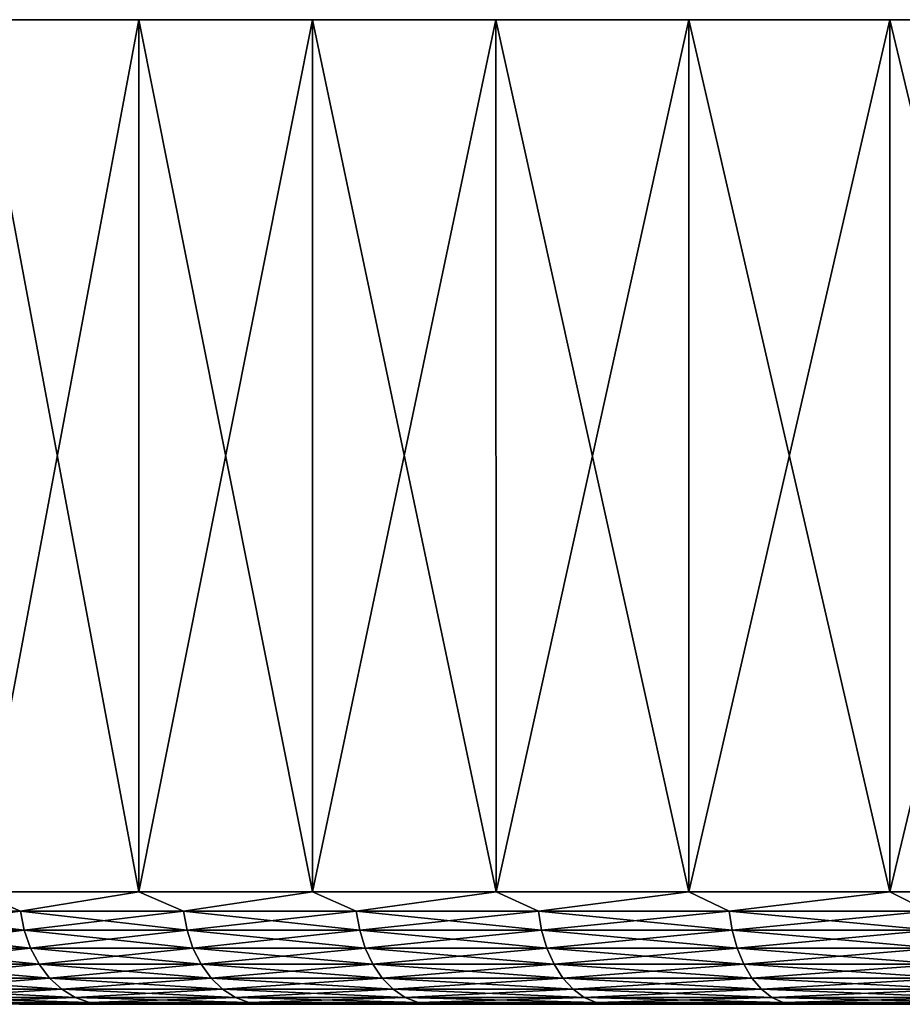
# Model space of a CAD drawing. Header units: metres. Extents: x -30 to 30, y -95 to 0.
# Tile 47 of 57: x -22.7 to -16.4, y -7 to 0. Entities that reach past the tile are written whole.
import ezdxf

# ---------------------------------------------------------------- set-up
doc = ezdxf.new("R2010")
doc.units = ezdxf.units.M
doc.layers.add('solid_122542', color=7, linetype='CONTINUOUS')

msp = doc.modelspace()

# ---------------------------------------------------------------- linework, layer by layer
at = {"layer": 'solid_122542'}
for points in [[(-22.982246, 0, -19.28237), (-22.982246, 0, 19.28237), (-21.820644, 0, 20.587349)], [(-21.821194, -6.2, 20.587265), (-21.820644, 0, 20.587349), (-22.982246, 0, 19.28237)], [(-21.820644, 0, -20.587349), (-22.982246, 0, -19.28237), (-21.820644, 0, 20.587349)], [(-22.981319, -6.2, 19.283644), (-21.821194, -6.2, 20.587265), (-22.982246, 0, 19.28237)], [(-21.821194, -6.2, 20.587265), (-20.587231, -6.2, 21.821226), (-21.820644, 0, 20.587349)], [(-21.820644, 0, -20.587349), (-21.820644, 0, 20.587349), (-20.58667, 0, 21.821733)], [(-20.587231, -6.2, 21.821226), (-20.58667, 0, 21.821733), (-21.820644, 0, 20.587349)], [(-20.58667, 0, -21.821733), (-21.820644, 0, -20.587349), (-20.58667, 0, 21.821733)], [(-20.587231, -6.2, 21.821226), (-19.283607, -6.2, 22.98135), (-20.58667, 0, 21.821733)], [(-20.58667, 0, -21.821733), (-20.58667, 0, 21.821733), (-19.284401, 0, 22.980322)], [(-19.283607, -6.2, 22.98135), (-19.284401, 0, 22.980322), (-20.58667, 0, 21.821733)], [(-19.284401, 0, -22.980322), (-20.58667, 0, -21.821733), (-19.284401, 0, 22.980322)], [(-19.284401, 0, -22.980322), (-19.284401, 0, 22.980322), (-17.913424, 0, 24.064407)], [(-17.914736, -6.2, 24.063713), (-17.913424, 0, 24.064407), (-19.284401, 0, 22.980322)], [(-17.913424, 0, -24.064407), (-19.284401, 0, -22.980322), (-17.913424, 0, 24.064407)], [(-19.283607, -6.2, 22.98135), (-17.914736, -6.2, 24.063713), (-19.284401, 0, 22.980322)], [(-17.914736, -6.2, 24.063713), (-16.485245, -6.2, 25.064651), (-17.913424, 0, 24.064407)], [(-17.913424, 0, -24.064407), (-17.913424, 0, 24.064407), (-16.486315, 0, 25.063881)], [(-16.485245, -6.2, 25.064651), (-16.486315, 0, 25.063881), (-17.913424, 0, 24.064407)], [(-16.486315, 0, -25.063881), (-17.913424, 0, -24.064407), (-16.486315, 0, 25.063881)], [(-16.486315, 0, -25.063881), (-16.486315, 0, 25.063881), (-14.999825, 0, 25.980457)], [(-14.999973, -6.2, 25.980778), (-14.999825, 0, 25.980457), (-16.486315, 0, 25.063881)], [(-14.999825, 0, -25.980457), (-16.486315, 0, -25.063881), (-14.999825, 0, 25.980457)], [(-16.485245, -6.2, 25.064651), (-14.999973, -6.2, 25.980778), (-16.486315, 0, 25.063881)], [(-22.981319, -6.2, -19.283644), (-22.982246, 0, -19.28237), (-21.820644, 0, -20.587349)], [(-21.821194, -6.2, -20.587265), (-22.981319, -6.2, -19.283644), (-21.820644, 0, -20.587349)], [(-21.821194, -6.2, -20.587265), (-21.820644, 0, -20.587349), (-20.58667, 0, -21.821733)], [(-20.587231, -6.2, -21.821226), (-21.821194, -6.2, -20.587265), (-20.58667, 0, -21.821733)], [(-20.587231, -6.2, -21.821226), (-20.58667, 0, -21.821733), (-19.284401, 0, -22.980322)], [(-19.283607, -6.2, -22.98135), (-20.587231, -6.2, -21.821226), (-19.284401, 0, -22.980322)], [(-19.283607, -6.2, -22.98135), (-19.284401, 0, -22.980322), (-17.913424, 0, -24.064407)], [(-17.914736, -6.2, -24.063713), (-19.283607, -6.2, -22.98135), (-17.913424, 0, -24.064407)], [(-17.914736, -6.2, -24.063713), (-17.913424, 0, -24.064407), (-16.486315, 0, -25.063881)], [(-16.485245, -6.2, -25.064651), (-17.914736, -6.2, -24.063713), (-16.486315, 0, -25.063881)], [(-16.485245, -6.2, -25.064651), (-16.486315, 0, -25.063881), (-14.999825, 0, -25.980457)], [(-14.999973, -6.2, -25.980778), (-16.485245, -6.2, -25.064651), (-14.999825, 0, -25.980457)], [(-22.663301, -6.338919, 19.637863), (-22.981319, -6.2, 19.283644), (-23.747442, -6.338919, 18.312016)], [(-23.747442, -6.338919, -18.312016), (-22.981319, -6.2, -19.283644), (-22.663301, -6.338919, -19.637863)], [(-22.663301, -6.338919, 19.637863), (-21.821194, -6.2, 20.587265), (-22.981319, -6.2, 19.283644)], [(-22.663301, -6.338919, -19.637863), (-22.981319, -6.2, -19.283644), (-21.821194, -6.2, -20.587265)], [(-21.505238, -6.338919, 20.899656), (-21.821194, -6.2, 20.587265), (-22.663301, -6.338919, 19.637863)], [(-22.663301, -6.338919, -19.637863), (-21.821194, -6.2, -20.587265), (-21.505238, -6.338919, -20.899656)], [(-21.505238, -6.338919, 20.899656), (-20.587231, -6.2, 21.821226), (-21.821194, -6.2, 20.587265)], [(-21.505238, -6.338919, -20.899656), (-21.821194, -6.2, -20.587265), (-20.587231, -6.2, -21.821226)], [(-20.277029, -6.338919, 22.093281), (-20.587231, -6.2, 21.821226), (-21.505238, -6.338919, 20.899656)], [(-21.505238, -6.338919, -20.899656), (-20.587231, -6.2, -21.821226), (-20.277029, -6.338919, -22.093281)], [(-20.277029, -6.338919, 22.093281), (-19.283607, -6.2, 22.98135), (-20.587231, -6.2, 21.821226)], [(-20.277029, -6.338919, -22.093281), (-20.587231, -6.2, -21.821226), (-19.283607, -6.2, -22.98135)], [(-18.982679, -6.338919, 23.21484), (-19.283607, -6.2, 22.98135), (-20.277029, -6.338919, 22.093281)], [(-20.277029, -6.338919, -22.093281), (-19.283607, -6.2, -22.98135), (-18.982679, -6.338919, -23.21484)], [(-18.982679, -6.338919, 23.21484), (-17.914736, -6.2, 24.063713), (-19.283607, -6.2, 22.98135)], [(-18.982679, -6.338919, -23.21484), (-19.283607, -6.2, -22.98135), (-17.914736, -6.2, -24.063713)], [(-17.626413, -6.338919, 24.260677), (-17.914736, -6.2, 24.063713), (-18.982679, -6.338919, 23.21484)], [(-18.982679, -6.338919, -23.21484), (-17.914736, -6.2, -24.063713), (-17.626413, -6.338919, -24.260677)], [(-17.626413, -6.338919, 24.260677), (-16.485245, -6.2, 25.064651), (-17.914736, -6.2, 24.063713)], [(-17.626413, -6.338919, -24.260677), (-17.914736, -6.2, -24.063713), (-16.485245, -6.2, -25.064651)], [(-16.212654, -6.338919, 25.227381), (-16.485245, -6.2, 25.064651), (-17.626413, -6.338919, 24.260677)], [(-17.626413, -6.338919, -24.260677), (-16.485245, -6.2, -25.064651), (-16.212654, -6.338919, -25.227381)], [(-16.212654, -6.338919, 25.227381), (-14.999973, -6.2, 25.980778), (-16.485245, -6.2, 25.064651)], [(-16.212654, -6.338919, -25.227381), (-16.485245, -6.2, -25.064651), (-14.999973, -6.2, -25.980778)], [(-23.747442, -6.338919, -18.312016), (-22.663301, -6.338919, -19.637863), (-23.718824, -6.473747, -18.289946)], [(-23.747442, -6.338919, 18.312016), (-23.718824, -6.473747, 18.289946), (-22.63599, -6.473747, 19.614197)], [(-22.663301, -6.338919, 19.637863), (-23.747442, -6.338919, 18.312016), (-22.63599, -6.473747, 19.614197)], [(-22.663301, -6.338919, -19.637863), (-22.63599, -6.473747, -19.614197), (-23.718824, -6.473747, -18.289946)], [(-22.663301, -6.338919, -19.637863), (-21.505238, -6.338919, -20.899656), (-22.63599, -6.473747, -19.614197)], [(-22.663301, -6.338919, 19.637863), (-22.63599, -6.473747, 19.614197), (-21.479321, -6.473747, 20.87447)], [(-21.505238, -6.338919, 20.899656), (-22.663301, -6.338919, 19.637863), (-21.479321, -6.473747, 20.87447)], [(-21.505238, -6.338919, -20.899656), (-21.479321, -6.473747, -20.87447), (-22.63599, -6.473747, -19.614197)], [(-21.505238, -6.338919, -20.899656), (-20.277029, -6.338919, -22.093281), (-21.479321, -6.473747, -20.87447)], [(-21.505238, -6.338919, 20.899656), (-21.479321, -6.473747, 20.87447), (-20.252592, -6.473747, 22.066654)], [(-20.277029, -6.338919, 22.093281), (-21.505238, -6.338919, 20.899656), (-20.252592, -6.473747, 22.066654)], [(-20.277029, -6.338919, -22.093281), (-20.252592, -6.473747, -22.066654), (-21.479321, -6.473747, -20.87447)], [(-20.277029, -6.338919, -22.093281), (-18.982679, -6.338919, -23.21484), (-20.252592, -6.473747, -22.066654)], [(-20.277029, -6.338919, 22.093281), (-20.252592, -6.473747, 22.066654), (-18.959803, -6.473747, 23.186863)], [(-18.982679, -6.338919, 23.21484), (-20.277029, -6.338919, 22.093281), (-18.959803, -6.473747, 23.186863)], [(-18.982679, -6.338919, -23.21484), (-18.959803, -6.473747, -23.186863), (-20.252592, -6.473747, -22.066654)], [(-18.982679, -6.338919, -23.21484), (-17.626413, -6.338919, -24.260677), (-18.959803, -6.473747, -23.186863)], [(-18.982679, -6.338919, 23.21484), (-18.959803, -6.473747, 23.186863), (-17.605171, -6.473747, 24.23144)], [(-17.626413, -6.338919, 24.260677), (-18.982679, -6.338919, 23.21484), (-17.605171, -6.473747, 24.23144)], [(-17.626413, -6.338919, -24.260677), (-17.605171, -6.473747, -24.23144), (-18.959803, -6.473747, -23.186863)], [(-17.626413, -6.338919, -24.260677), (-16.212654, -6.338919, -25.227381), (-17.605171, -6.473747, -24.23144)], [(-17.626413, -6.338919, 24.260677), (-17.605171, -6.473747, 24.23144), (-16.193115, -6.473747, 25.19698)], [(-16.212654, -6.338919, 25.227381), (-17.626413, -6.338919, 24.260677), (-16.193115, -6.473747, 25.19698)], [(-16.212654, -6.338919, -25.227381), (-16.193115, -6.473747, -25.19698), (-17.605171, -6.473747, -24.23144)], [(-23.718824, -6.473747, -18.289946), (-22.63599, -6.473747, -19.614197), (-23.672081, -6.600242, -18.253902)], [(-23.718824, -6.473747, 18.289946), (-23.672081, -6.600242, 18.253902), (-22.591381, -6.600242, 19.575542)], [(-22.63599, -6.473747, 19.614197), (-23.718824, -6.473747, 18.289946), (-22.591381, -6.600242, 19.575542)], [(-22.63599, -6.473747, -19.614197), (-22.591381, -6.600242, -19.575542), (-23.672081, -6.600242, -18.253902)], [(-22.63599, -6.473747, -19.614197), (-21.479321, -6.473747, -20.87447), (-22.591381, -6.600242, -19.575542)], [(-22.63599, -6.473747, 19.614197), (-22.591381, -6.600242, 19.575542), (-21.436993, -6.600242, 20.833332)], [(-21.479321, -6.473747, 20.87447), (-22.63599, -6.473747, 19.614197), (-21.436993, -6.600242, 20.833332)], [(-21.479321, -6.473747, -20.87447), (-21.436993, -6.600242, -20.833332), (-22.591381, -6.600242, -19.575542)], [(-21.479321, -6.473747, -20.87447), (-20.252592, -6.473747, -22.066654), (-21.436993, -6.600242, -20.833332)], [(-21.479321, -6.473747, 20.87447), (-21.436993, -6.600242, 20.833332), (-20.212681, -6.600242, 22.023167)], [(-20.252592, -6.473747, 22.066654), (-21.479321, -6.473747, 20.87447), (-20.212681, -6.600242, 22.023167)], [(-20.252592, -6.473747, -22.066654), (-20.212681, -6.600242, -22.023167), (-21.436993, -6.600242, -20.833332)], [(-20.252592, -6.473747, -22.066654), (-18.959803, -6.473747, -23.186863), (-20.212681, -6.600242, -22.023167)], [(-20.252592, -6.473747, 22.066654), (-20.212681, -6.600242, 22.023167), (-18.92244, -6.600242, 23.141169)], [(-18.959803, -6.473747, 23.186863), (-20.252592, -6.473747, 22.066654), (-18.92244, -6.600242, 23.141169)], [(-18.959803, -6.473747, -23.186863), (-18.92244, -6.600242, -23.141169), (-20.212681, -6.600242, -22.023167)], [(-18.959803, -6.473747, -23.186863), (-17.605171, -6.473747, -24.23144), (-18.92244, -6.600242, -23.141169)], [(-18.959803, -6.473747, 23.186863), (-18.92244, -6.600242, 23.141169), (-17.570477, -6.600242, 24.183687)], [(-17.605171, -6.473747, 24.23144), (-18.959803, -6.473747, 23.186863), (-17.570477, -6.600242, 24.183687)], [(-17.605171, -6.473747, -24.23144), (-17.570477, -6.600242, -24.183687), (-18.92244, -6.600242, -23.141169)], [(-17.605171, -6.473747, -24.23144), (-16.193115, -6.473747, -25.19698), (-17.570477, -6.600242, -24.183687)], [(-17.605171, -6.473747, 24.23144), (-17.570477, -6.600242, 24.183687), (-16.161203, -6.600242, 25.147324)], [(-16.193115, -6.473747, 25.19698), (-17.605171, -6.473747, 24.23144), (-16.161203, -6.600242, 25.147324)], [(-16.193115, -6.473747, -25.19698), (-16.161203, -6.600242, -25.147324), (-17.570477, -6.600242, -24.183687)], [(-23.672081, -6.600242, -18.253902), (-22.591381, -6.600242, -19.575542), (-23.608639, -6.714551, -18.204981)], [(-23.672081, -6.600242, 18.253902), (-23.608639, -6.714551, 18.204981), (-22.530834, -6.714551, 19.523079)], [(-22.591381, -6.600242, 19.575542), (-23.672081, -6.600242, 18.253902), (-22.530834, -6.714551, 19.523079)], [(-22.591381, -6.600242, -19.575542), (-22.530834, -6.714551, -19.523079), (-23.608639, -6.714551, -18.204981)], [(-22.591381, -6.600242, -19.575542), (-21.436993, -6.600242, -20.833332), (-22.530834, -6.714551, -19.523079)], [(-22.591381, -6.600242, 19.575542), (-22.530834, -6.714551, 19.523079), (-21.379539, -6.714551, 20.777498)], [(-21.436993, -6.600242, 20.833332), (-22.591381, -6.600242, 19.575542), (-21.379539, -6.714551, 20.777498)], [(-21.436993, -6.600242, -20.833332), (-21.379539, -6.714551, -20.777498), (-22.530834, -6.714551, -19.523079)], [(-21.436993, -6.600242, -20.833332), (-20.212681, -6.600242, -22.023167), (-21.379539, -6.714551, -20.777498)], [(-21.436993, -6.600242, 20.833332), (-21.379539, -6.714551, 20.777498), (-20.158508, -6.714551, 21.964144)], [(-20.212681, -6.600242, 22.023167), (-21.436993, -6.600242, 20.833332), (-20.158508, -6.714551, 21.964144)], [(-20.212681, -6.600242, -22.023167), (-20.158508, -6.714551, -21.964144), (-21.379539, -6.714551, -20.777498)], [(-20.212681, -6.600242, -22.023167), (-18.92244, -6.600242, -23.141169), (-20.158508, -6.714551, -21.964144)], [(-20.212681, -6.600242, 22.023167), (-20.158508, -6.714551, 21.964144), (-18.871725, -6.714551, 23.079147)], [(-18.92244, -6.600242, 23.141169), (-20.212681, -6.600242, 22.023167), (-18.871725, -6.714551, 23.079147)], [(-18.92244, -6.600242, -23.141169), (-18.871725, -6.714551, -23.079147), (-20.158508, -6.714551, -21.964144)], [(-18.92244, -6.600242, -23.141169), (-17.570477, -6.600242, -24.183687), (-18.871725, -6.714551, -23.079147)], [(-18.92244, -6.600242, 23.141169), (-18.871725, -6.714551, 23.079147), (-17.523386, -6.714551, 24.118874)], [(-17.570477, -6.600242, 24.183687), (-18.92244, -6.600242, 23.141169), (-17.523386, -6.714551, 24.118874)], [(-17.570477, -6.600242, -24.183687), (-17.523386, -6.714551, -24.118874), (-18.871725, -6.714551, -23.079147)], [(-17.570477, -6.600242, -24.183687), (-16.161203, -6.600242, -25.147324), (-17.523386, -6.714551, -24.118874)], [(-17.570477, -6.600242, 24.183687), (-17.523386, -6.714551, 24.118874), (-16.117889, -6.714551, 25.079927)], [(-16.161203, -6.600242, 25.147324), (-17.570477, -6.600242, 24.183687), (-16.117889, -6.714551, 25.079927)], [(-16.161203, -6.600242, -25.147324), (-16.117889, -6.714551, -25.079927), (-17.523386, -6.714551, -24.118874)], [(-23.608639, -6.714551, -18.204981), (-22.530834, -6.714551, -19.523079), (-23.530426, -6.813194, -18.14467)], [(-23.608639, -6.714551, 18.204981), (-23.530426, -6.813194, 18.14467), (-22.456194, -6.813194, 19.458403)], [(-22.530834, -6.714551, 19.523079), (-23.608639, -6.714551, 18.204981), (-22.456194, -6.813194, 19.458403)], [(-22.530834, -6.714551, -19.523079), (-22.456194, -6.813194, -19.458403), (-23.530426, -6.813194, -18.14467)], [(-22.530834, -6.714551, -19.523079), (-21.379539, -6.714551, -20.777498), (-22.456194, -6.813194, -19.458403)], [(-22.530834, -6.714551, 19.523079), (-22.456194, -6.813194, 19.458403), (-21.308712, -6.813194, 20.708666)], [(-21.379539, -6.714551, 20.777498), (-22.530834, -6.714551, 19.523079), (-21.308712, -6.813194, 20.708666)], [(-21.379539, -6.714551, -20.777498), (-21.308712, -6.813194, -20.708666), (-22.456194, -6.813194, -19.458403)], [(-21.379539, -6.714551, -20.777498), (-20.158508, -6.714551, -21.964144), (-21.308712, -6.813194, -20.708666)], [(-21.379539, -6.714551, 20.777498), (-21.308712, -6.813194, 20.708666), (-20.091726, -6.813194, 21.89138)], [(-20.158508, -6.714551, 21.964144), (-21.379539, -6.714551, 20.777498), (-20.091726, -6.813194, 21.89138)], [(-20.158508, -6.714551, -21.964144), (-20.091726, -6.813194, -21.89138), (-21.308712, -6.813194, -20.708666)], [(-20.158508, -6.714551, -21.964144), (-18.871725, -6.714551, -23.079147), (-20.091726, -6.813194, -21.89138)], [(-20.158508, -6.714551, 21.964144), (-20.091726, -6.813194, 21.89138), (-18.809206, -6.813194, 23.002691)], [(-18.871725, -6.714551, 23.079147), (-20.158508, -6.714551, 21.964144), (-18.809206, -6.813194, 23.002691)], [(-18.871725, -6.714551, -23.079147), (-18.809206, -6.813194, -23.002691), (-20.091726, -6.813194, -21.89138)], [(-18.871725, -6.714551, -23.079147), (-17.523386, -6.714551, -24.118874), (-18.809206, -6.813194, -23.002691)], [(-18.871725, -6.714551, 23.079147), (-18.809206, -6.813194, 23.002691), (-17.465334, -6.813194, 24.038971)], [(-17.523386, -6.714551, 24.118874), (-18.871725, -6.714551, 23.079147), (-17.465334, -6.813194, 24.038971)], [(-17.523386, -6.714551, -24.118874), (-17.465334, -6.813194, -24.038971), (-18.809206, -6.813194, -23.002691)], [(-17.523386, -6.714551, -24.118874), (-16.117889, -6.714551, -25.079927), (-17.465334, -6.813194, -24.038971)], [(-17.523386, -6.714551, 24.118874), (-17.465334, -6.813194, 24.038971), (-16.064495, -6.813194, 24.996841)], [(-16.117889, -6.714551, 25.079927), (-17.523386, -6.714551, 24.118874), (-16.064495, -6.813194, 24.996841)], [(-16.117889, -6.714551, -25.079927), (-16.064495, -6.813194, -24.996841), (-17.465334, -6.813194, -24.038971)], [(-23.530426, -6.813194, -18.14467), (-22.456194, -6.813194, -19.458403), (-23.439827, -6.893169, -18.074808)], [(-23.530426, -6.813194, 18.14467), (-23.439827, -6.893169, 18.074808), (-22.36973, -6.893169, 19.383482)], [(-22.456194, -6.813194, 19.458403), (-23.530426, -6.813194, 18.14467), (-22.36973, -6.893169, 19.383482)], [(-22.456194, -6.813194, -19.458403), (-22.36973, -6.893169, -19.383482), (-23.439827, -6.893169, -18.074808)], [(-22.456194, -6.813194, -19.458403), (-21.308712, -6.813194, -20.708666), (-22.36973, -6.893169, -19.383482)], [(-22.456194, -6.813194, 19.458403), (-22.36973, -6.893169, 19.383482), (-21.226667, -6.893169, 20.628931)], [(-21.308712, -6.813194, 20.708666), (-22.456194, -6.813194, 19.458403), (-21.226667, -6.893169, 20.628931)], [(-21.308712, -6.813194, -20.708666), (-21.226667, -6.893169, -20.628931), (-22.36973, -6.893169, -19.383482)], [(-21.308712, -6.813194, -20.708666), (-20.091726, -6.813194, -21.89138), (-21.226667, -6.893169, -20.628931)], [(-21.308712, -6.813194, 20.708666), (-21.226667, -6.893169, 20.628931), (-20.014368, -6.893169, 21.807093)], [(-20.091726, -6.813194, 21.89138), (-21.308712, -6.813194, 20.708666), (-20.014368, -6.893169, 21.807093)], [(-20.091726, -6.813194, -21.89138), (-20.014368, -6.893169, -21.807093), (-21.226667, -6.893169, -20.628931)], [(-20.091726, -6.813194, -21.89138), (-18.809206, -6.813194, -23.002691), (-20.014368, -6.893169, -21.807093)], [(-20.091726, -6.813194, 21.89138), (-20.014368, -6.893169, 21.807093), (-18.736786, -6.893169, 22.914124)], [(-18.809206, -6.813194, 23.002691), (-20.091726, -6.813194, 21.89138), (-18.736786, -6.893169, 22.914124)], [(-18.809206, -6.813194, -23.002691), (-18.736786, -6.893169, -22.914124), (-20.014368, -6.893169, -21.807093)], [(-18.809206, -6.813194, -23.002691), (-17.465334, -6.813194, -24.038971), (-18.736786, -6.893169, -22.914124)], [(-18.809206, -6.813194, 23.002691), (-18.736786, -6.893169, 22.914124), (-17.398088, -6.893169, 23.946413)], [(-17.465334, -6.813194, 24.038971), (-18.809206, -6.813194, 23.002691), (-17.398088, -6.893169, 23.946413)], [(-17.465334, -6.813194, -24.038971), (-17.398088, -6.893169, -23.946413), (-18.736786, -6.893169, -22.914124)], [(-17.465334, -6.813194, -24.038971), (-16.064495, -6.813194, -24.996841), (-17.398088, -6.893169, -23.946413)], [(-17.465334, -6.813194, 24.038971), (-17.398088, -6.893169, 23.946413), (-16.002642, -6.893169, 24.900597)], [(-16.064495, -6.813194, 24.996841), (-17.465334, -6.813194, 24.038971), (-16.002642, -6.893169, 24.900597)], [(-16.064495, -6.813194, -24.996841), (-16.002642, -6.893169, -24.900597), (-17.398088, -6.893169, -23.946413)], [(-23.439827, -6.893169, -18.074808), (-22.36973, -6.893169, -19.383482), (-23.3396, -6.95204, -17.99752)], [(-23.439827, -6.893169, 18.074808), (-23.3396, -6.95204, 17.99752), (-22.274078, -6.95204, 19.300598)], [(-22.36973, -6.893169, 19.383482), (-23.439827, -6.893169, 18.074808), (-22.274078, -6.95204, 19.300598)], [(-22.36973, -6.893169, -19.383482), (-22.274078, -6.95204, -19.300598), (-23.3396, -6.95204, -17.99752)], [(-22.36973, -6.893169, -19.383482), (-21.226667, -6.893169, -20.628931), (-22.274078, -6.95204, -19.300598)], [(-22.36973, -6.893169, 19.383482), (-22.274078, -6.95204, 19.300598), (-21.135902, -6.95204, 20.540722)], [(-21.226667, -6.893169, 20.628931), (-22.36973, -6.893169, 19.383482), (-21.135902, -6.95204, 20.540722)], [(-21.226667, -6.893169, -20.628931), (-21.135902, -6.95204, -20.540722), (-22.274078, -6.95204, -19.300598)], [(-21.226667, -6.893169, -20.628931), (-20.014368, -6.893169, -21.807093), (-21.135902, -6.95204, -20.540722)], [(-21.226667, -6.893169, 20.628931), (-21.135902, -6.95204, 20.540722), (-19.928787, -6.95204, 21.713846)], [(-20.014368, -6.893169, 21.807093), (-21.226667, -6.893169, 20.628931), (-19.928787, -6.95204, 21.713846)], [(-20.014368, -6.893169, -21.807093), (-19.928787, -6.95204, -21.713846), (-21.135902, -6.95204, -20.540722)], [(-20.014368, -6.893169, -21.807093), (-18.736786, -6.893169, -22.914124), (-19.928787, -6.95204, -21.713846)], [(-20.014368, -6.893169, 21.807093), (-19.928787, -6.95204, 21.713846), (-18.656668, -6.95204, 22.816143)], [(-18.736786, -6.893169, 22.914124), (-20.014368, -6.893169, 21.807093), (-18.656668, -6.95204, 22.816143)], [(-18.736786, -6.893169, -22.914124), (-18.656668, -6.95204, -22.816143), (-19.928787, -6.95204, -21.713846)], [(-18.736786, -6.893169, -22.914124), (-17.398088, -6.893169, -23.946413), (-18.656668, -6.95204, -22.816143)], [(-18.736786, -6.893169, 22.914124), (-18.656668, -6.95204, 22.816143), (-17.323694, -6.95204, 23.844019)], [(-17.398088, -6.893169, 23.946413), (-18.736786, -6.893169, 22.914124), (-17.323694, -6.95204, 23.844019)], [(-17.398088, -6.893169, -23.946413), (-17.323694, -6.95204, -23.844019), (-18.656668, -6.95204, -22.816143)], [(-17.398088, -6.893169, -23.946413), (-16.002642, -6.893169, -24.900597), (-17.323694, -6.95204, -23.844019)], [(-17.398088, -6.893169, 23.946413), (-17.323694, -6.95204, 23.844019), (-15.934215, -6.95204, 24.794121)], [(-16.002642, -6.893169, 24.900597), (-17.398088, -6.893169, 23.946413), (-15.934215, -6.95204, 24.794121)], [(-16.002642, -6.893169, -24.900597), (-15.934215, -6.95204, -24.794121), (-17.323694, -6.95204, -23.844019)], [(-23.3396, -6.95204, -17.99752), (-22.274078, -6.95204, -19.300598), (-23.232794, -6.988015, -17.915161)], [(-23.3396, -6.95204, 17.99752), (-23.232794, -6.988015, 17.915161), (-22.172148, -6.988015, 19.212275)], [(-22.274078, -6.95204, 19.300598), (-23.3396, -6.95204, 17.99752), (-22.172148, -6.988015, 19.212275)], [(-22.274078, -6.95204, -19.300598), (-22.172148, -6.988015, -19.212275), (-23.232794, -6.988015, -17.915161)], [(-23.232794, -6.988015, -17.915161), (-22.172148, -6.988015, -19.212275), (-22.67305, -7, -18.400322)], [(-23.232794, -6.988015, 17.915161), (-22.673008, -7, 18.400375), (-22.118052, -7, 19.063585)], [(-22.172148, -6.988015, 19.212275), (-23.232794, -6.988015, 17.915161), (-22.118052, -7, 19.063585)], [(-22.172148, -6.988015, -19.212275), (-22.118095, -7, -19.063536), (-22.67305, -7, -18.400322)], [(-22.673008, -7, 18.400375), (-22.67305, -7, -18.400322), (-22.118095, -7, -19.063536)], [(-22.118052, -7, 19.063585), (-22.673008, -7, 18.400375), (-22.118095, -7, -19.063536)], [(-22.274078, -6.95204, -19.300598), (-21.135902, -6.95204, -20.540722), (-22.172148, -6.988015, -19.212275)], [(-22.274078, -6.95204, 19.300598), (-22.172148, -6.988015, 19.212275), (-21.039181, -6.988015, 20.446724)], [(-21.135902, -6.95204, 20.540722), (-22.274078, -6.95204, 19.300598), (-21.039181, -6.988015, 20.446724)], [(-21.135902, -6.95204, -20.540722), (-21.039181, -6.988015, -20.446724), (-22.172148, -6.988015, -19.212275)], [(-22.172148, -6.988015, -19.212275), (-21.542505, -7, -19.711439), (-22.118095, -7, -19.063536)], [(-22.172148, -6.988015, -19.212275), (-21.039181, -6.988015, -20.446724), (-21.542505, -7, -19.711439)], [(-22.172148, -6.988015, 19.212275), (-22.118052, -7, 19.063585), (-21.542459, -7, 19.711489)], [(-22.172148, -6.988015, 19.212275), (-21.542459, -7, 19.711489), (-20.947781, -7, 20.342419)], [(-21.039181, -6.988015, 20.446724), (-22.172148, -6.988015, 19.212275), (-20.947781, -7, 20.342419)], [(-22.118052, -7, 19.063585), (-22.118095, -7, -19.063536), (-21.542505, -7, -19.711439)], [(-21.542459, -7, 19.711489), (-22.118052, -7, 19.063585), (-21.542505, -7, -19.711439)], [(-21.039181, -6.988015, -20.446724), (-20.947826, -7, -20.342371), (-21.542505, -7, -19.711439)], [(-21.542459, -7, 19.711489), (-21.542505, -7, -19.711439), (-20.947826, -7, -20.342371)], [(-20.947781, -7, 20.342419), (-21.542459, -7, 19.711489), (-20.947826, -7, -20.342371)], [(-21.135902, -6.95204, -20.540722), (-19.928787, -6.95204, -21.713846), (-21.039181, -6.988015, -20.446724)], [(-21.135902, -6.95204, 20.540722), (-21.039181, -6.988015, 20.446724), (-19.837589, -6.988015, 21.614479)], [(-19.928787, -6.95204, 21.713846), (-21.135902, -6.95204, 20.540722), (-19.837589, -6.988015, 21.614479)], [(-19.928787, -6.95204, -21.713846), (-19.837589, -6.988015, -21.614479), (-21.039181, -6.988015, -20.446724)], [(-21.039181, -6.988015, -20.446724), (-20.335611, -7, -20.954659), (-20.947826, -7, -20.342371)], [(-21.039181, -6.988015, -20.446724), (-19.837589, -6.988015, -21.614479), (-20.335611, -7, -20.954659)], [(-21.039181, -6.988015, 20.446724), (-20.947781, -7, 20.342419), (-20.335564, -7, 20.954704)], [(-19.837589, -6.988015, 21.614479), (-21.039181, -6.988015, 20.446724), (-20.335564, -7, 20.954704)], [(-20.947781, -7, 20.342419), (-20.947826, -7, -20.342371), (-20.335611, -7, -20.954659)], [(-20.335564, -7, 20.954704), (-20.947781, -7, 20.342419), (-20.335611, -7, -20.954659)], [(-19.837589, -6.988015, -21.614479), (-19.707245, -7, -21.546783), (-20.335611, -7, -20.954659)], [(-20.335564, -7, 20.954704), (-20.335611, -7, -20.954659), (-19.707245, -7, -21.546783)], [(-19.837589, -6.988015, 21.614479), (-20.335564, -7, 20.954704), (-19.707195, -7, 21.546827)], [(-19.707195, -7, 21.546827), (-20.335564, -7, 20.954704), (-19.707245, -7, -21.546783)], [(-19.928787, -6.95204, -21.713846), (-18.656668, -6.95204, -22.816143), (-19.837589, -6.988015, -21.614479)], [(-19.928787, -6.95204, 21.713846), (-19.837589, -6.988015, 21.614479), (-18.571291, -6.988015, 22.711733)], [(-18.656668, -6.95204, 22.816143), (-19.928787, -6.95204, 21.713846), (-18.571291, -6.988015, 22.711733)], [(-18.656668, -6.95204, -22.816143), (-18.571291, -6.988015, -22.711733), (-19.837589, -6.988015, -21.614479)], [(-19.837589, -6.988015, -21.614479), (-18.571291, -6.988015, -22.711733), (-19.707245, -7, -21.546783)], [(-19.837589, -6.988015, 21.614479), (-19.707195, -7, 21.546827), (-19.060484, -7, 22.120737)], [(-18.571291, -6.988015, 22.711733), (-19.837589, -6.988015, 21.614479), (-19.060484, -7, 22.120737)], [(-18.571291, -6.988015, -22.711733), (-19.060535, -7, -22.120693), (-19.707245, -7, -21.546783)], [(-19.707195, -7, 21.546827), (-19.707245, -7, -21.546783), (-19.060535, -7, -22.120693)], [(-19.060484, -7, 22.120737), (-19.707195, -7, 21.546827), (-19.060535, -7, -22.120693)], [(-18.571291, -6.988015, -22.711733), (-18.395617, -7, -22.676458), (-19.060535, -7, -22.120693)], [(-19.060484, -7, 22.120737), (-19.060535, -7, -22.120693), (-18.395617, -7, -22.676458)], [(-18.571291, -6.988015, 22.711733), (-19.060484, -7, 22.120737), (-18.395565, -7, 22.6765)], [(-18.395565, -7, 22.6765), (-19.060484, -7, 22.120737), (-18.395617, -7, -22.676458)], [(-18.656668, -6.95204, -22.816143), (-17.323694, -6.95204, -23.844019), (-18.571291, -6.988015, -22.711733)], [(-18.656668, -6.95204, 22.816143), (-18.571291, -6.988015, 22.711733), (-17.244417, -6.988015, 23.734905)], [(-17.323694, -6.95204, 23.844019), (-18.656668, -6.95204, 22.816143), (-17.244417, -6.988015, 23.734905)], [(-17.323694, -6.95204, -23.844019), (-17.244417, -6.988015, -23.734905), (-18.571291, -6.988015, -22.711733)], [(-18.571291, -6.988015, -22.711733), (-17.244417, -6.988015, -23.734905), (-18.395617, -7, -22.676458)], [(-18.571291, -6.988015, 22.711733), (-18.395565, -7, 22.6765), (-17.71422, -7, 23.212702)], [(-17.244417, -6.988015, 23.734905), (-18.571291, -6.988015, 22.711733), (-17.71422, -7, 23.212702)], [(-17.244417, -6.988015, -23.734905), (-17.714272, -7, -23.212662), (-18.395617, -7, -22.676458)], [(-18.395565, -7, 22.6765), (-18.395617, -7, -22.676458), (-17.714272, -7, -23.212662)], [(-17.71422, -7, 23.212702), (-18.395565, -7, 22.6765), (-17.714272, -7, -23.212662)], [(-17.244417, -6.988015, -23.734905), (-17.018278, -7, -23.727882), (-17.714272, -7, -23.212662)], [(-17.71422, -7, 23.212702), (-17.714272, -7, -23.212662), (-17.018278, -7, -23.727882)], [(-17.244417, -6.988015, 23.734905), (-17.71422, -7, 23.212702), (-17.018225, -7, 23.727921)], [(-17.018225, -7, 23.727921), (-17.71422, -7, 23.212702), (-17.018278, -7, -23.727882)], [(-17.323694, -6.95204, -23.844019), (-15.934215, -6.95204, -24.794121), (-17.244417, -6.988015, -23.734905)], [(-17.323694, -6.95204, 23.844019), (-17.244417, -6.988015, 23.734905), (-15.861297, -6.988015, 24.680658)], [(-15.934215, -6.95204, 24.794121), (-17.323694, -6.95204, 23.844019), (-15.861297, -6.988015, 24.680658)], [(-15.934215, -6.95204, -24.794121), (-15.861297, -6.988015, -24.680658), (-17.244417, -6.988015, -23.734905)], [(-17.244417, -6.988015, -23.734905), (-15.861297, -6.988015, -24.680658), (-17.018278, -7, -23.727882)], [(-17.244417, -6.988015, 23.734905), (-17.018225, -7, 23.727921), (-16.309246, -7, 24.220819)], [(-15.861297, -6.988015, 24.680658), (-17.244417, -6.988015, 23.734905), (-16.309246, -7, 24.220819)], [(-15.861297, -6.988015, -24.680658), (-16.309301, -7, -24.220781), (-17.018278, -7, -23.727882)], [(-17.018225, -7, 23.727921), (-17.018278, -7, -23.727882), (-16.309301, -7, -24.220781)], [(-16.309246, -7, 24.220819), (-17.018225, -7, 23.727921), (-16.309301, -7, -24.220781)]]:
    msp.add_3dface(points, dxfattribs=at)

doc.saveas('drawing.dxf')
